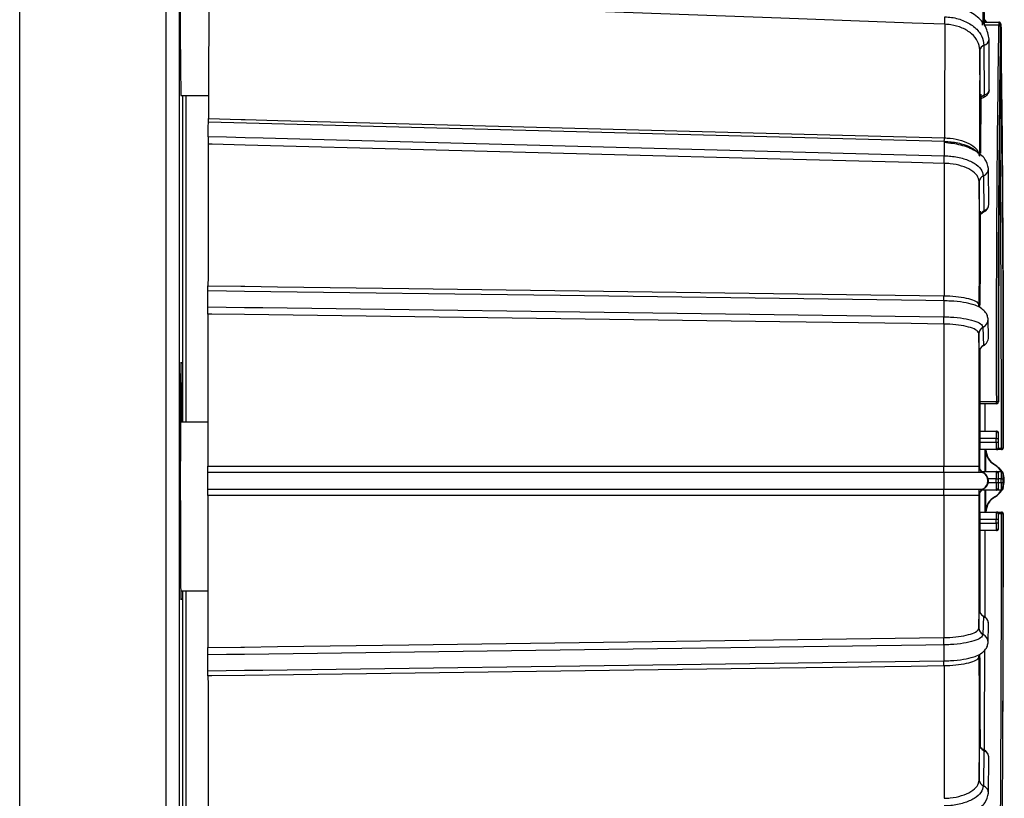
# Model space of a CAD drawing. Extents: x 5 to 297, y -3 to 205.
# Tile 7 of 38: x 48.13 to 50.82, y 69.58 to 71.7. Entities that reach past the tile are written whole.
import ezdxf

# ---------------------------------------------------------------- set-up
doc = ezdxf.new("R2010")
doc.units = 0
doc.layers.get('0').update_dxf_attribs({"linetype": 'CONTINUOUS'})

msp = doc.modelspace()

# ---------------------------------------------------------------- linework, layer by layer
at = {"color": 7, "linetype": 'CONTINUOUS'}
for p, q in [((48.1322, 68.3838), (48.1322, 75.0869)), ((48.5307, 75.0854), (48.5307, 68.3854)), ((48.568, 67.9854), (48.568, 72.8096)), ((50.7675, 71.6954), (50.7623, 71.7013)), ((50.7554, 71.6954), (50.8004, 71.6954)), ((50.8, 71.6869), (50.7609, 71.6869)), ((50.8004, 71.6954), (50.8005, 71.6954)), ((50.8005, 71.6954), (50.8011, 71.6954)), ((50.8011, 71.6954), (50.8011, 71.6954)), ((50.805, 71.5399), (50.805, 71.6819)), ((50.8055, 71.6904), (50.8054, 71.6904)), ((50.8054, 71.6754), (50.8054, 71.4654)), ((50.8056, 71.4654), (50.8056, 71.6754)), ((50.806, 71.6754), (50.806, 71.4654)), ((50.8061, 71.6904), (50.8061, 71.6904)), ((50.8062, 71.4654), (50.8062, 71.6754)), ((50.8066, 71.6819), (50.8066, 71.5415)), ((50.7746, 71.5125), (50.7739, 71.6487)), ((50.7487, 71.6188), (50.7487, 71.6195)), ((50.7495, 71.4829), (50.7487, 71.6188)), ((50.7599, 71.6322), (50.7599, 71.6315)), ((50.7599, 71.6315), (50.7607, 71.4964)), ((48.5713, 71.5028), (48.5717, 71.4954)), ((48.5717, 71.4954), (48.6467, 71.4954)), ((48.5769, 70.6054), (48.5769, 71.4954)), ((48.5856, 70.6054), (48.5856, 71.4954)), ((50.8054, 71.4504), (50.8055, 71.4504)), ((50.8061, 71.4504), (50.8061, 71.4504)), ((50.6521, 71.3704), (48.6464, 71.423)), ((50.7733, 71.2001), (50.7723, 71.2964)), ((50.7584, 71.2764), (50.7584, 71.2759)), ((50.7584, 71.2759), (50.7593, 71.1803)), ((50.7472, 71.2604), (50.7472, 71.2608)), ((50.7482, 71.1643), (50.7472, 71.2604)), ((50.7465, 70.9235), (50.7464, 70.9245)), ((50.7464, 70.9238), (50.7464, 70.9242)), ((50.7465, 70.9235), (50.7465, 70.924)), ((50.7724, 70.8364), (50.7713, 70.8863)), ((50.7463, 70.8464), (50.7463, 70.8466)), ((50.7474, 70.7966), (50.7463, 70.8464)), ((50.7574, 70.8639), (50.7574, 70.8637)), ((50.7574, 70.8637), (50.7585, 70.8142)), ((50.7489, 70.8041), (50.7487, 70.6612)), ((50.7487, 70.6612), (50.7937, 70.6612)), ((50.7938, 70.6554), (50.7488, 70.6554)), ((50.7624, 70.6554), (50.7624, 70.5804)), ((50.795, 70.6554), (50.7938, 70.6554)), ((50.7988, 70.6604), (50.8, 70.6604)), ((48.6449, 70.6054), (48.5701, 70.6054)), ((50.7487, 70.5804), (50.7937, 70.5804)), ((50.7937, 70.5804), (50.7949, 70.5804)), ((50.7999, 70.5754), (50.7987, 70.5754)), ((50.7486, 70.5604), (50.7486, 70.5504)), ((50.7936, 70.5604), (50.7486, 70.5604)), ((50.7486, 70.5504), (50.7936, 70.5504)), ((50.7936, 70.5504), (50.7936, 70.5604)), ((50.7936, 70.5604), (50.7987, 70.5604)), ((50.7936, 70.5504), (50.7987, 70.5504)), ((50.7987, 70.5604), (50.7987, 70.5504)), ((50.8, 70.5504), (50.8, 70.5604)), ((50.8, 70.5504), (50.8, 70.5604)), ((50.7937, 70.5304), (50.7487, 70.5304)), ((50.7633, 70.4704), (50.7633, 70.5304)), ((50.7643, 70.4704), (50.7643, 70.5304)), ((50.7949, 70.5304), (50.7937, 70.5304)), ((50.8075, 70.5304), (50.7949, 70.5304)), ((50.7987, 70.5354), (50.7999, 70.5354)), ((50.8079, 70.5304), (50.8075, 70.5304)), ((50.8125, 70.5354), (50.8129, 70.5354)), ((50.746, 70.4857), (50.7471, 70.4857)), ((50.7543, 70.4704), (50.7937, 70.4704)), ((50.7571, 70.4677), (50.7571, 70.4677)), ((50.7582, 70.4677), (50.7571, 70.4677)), ((50.7905, 70.4887), (50.7893, 70.4887)), ((50.7905, 70.4887), (50.7905, 70.4887)), ((50.7905, 70.4887), (50.7905, 70.4887)), ((50.7937, 70.4704), (50.7949, 70.4704)), ((50.7949, 70.4704), (50.8066, 70.4704)), ((50.7999, 70.4654), (50.7987, 70.4654)), ((50.8066, 70.4704), (50.8078, 70.4704)), ((50.8128, 70.4654), (50.8116, 70.4654)), ((50.7936, 70.4404), (50.7936, 70.4504)), ((50.7936, 70.4504), (50.7987, 70.4504)), ((50.7936, 70.4404), (50.7987, 70.4404)), ((50.7987, 70.4504), (50.7987, 70.4404)), ((50.8, 70.4404), (50.8, 70.4504)), ((50.8, 70.4404), (50.8, 70.4504)), ((50.8065, 70.4504), (50.8115, 70.4504)), ((50.8065, 70.4404), (50.8065, 70.4504)), ((50.8065, 70.4404), (50.8115, 70.4404)), ((50.8115, 70.4504), (50.8115, 70.4404)), ((50.8129, 70.4404), (50.8129, 70.4504)), ((50.8129, 70.4404), (50.8129, 70.4504)), ((50.7937, 70.4204), (50.7543, 70.4204)), ((50.7571, 70.423), (50.7571, 70.423)), ((50.7571, 70.423), (50.7582, 70.423)), ((50.7633, 70.3606), (50.7633, 70.4204)), ((50.7643, 70.3604), (50.7643, 70.4204)), ((50.7949, 70.4204), (50.7937, 70.4204)), ((50.8066, 70.4204), (50.7949, 70.4204)), ((50.7987, 70.4254), (50.7999, 70.4254)), ((50.8078, 70.4204), (50.8066, 70.4204)), ((50.8116, 70.4254), (50.8128, 70.4254)), ((50.746, 70.4051), (50.746, 70.4051)), ((50.7471, 70.4051), (50.746, 70.4051)), ((50.7893, 70.4021), (50.7905, 70.4021)), ((50.7905, 70.4021), (50.7905, 70.402)), ((50.7905, 70.402), (50.7905, 70.402)), ((50.7487, 70.3604), (50.7937, 70.3604)), ((50.7937, 70.3604), (50.7949, 70.3604)), ((50.7949, 70.3604), (50.8076, 70.3604)), ((50.7999, 70.3554), (50.7987, 70.3554)), ((50.8076, 70.3604), (50.8079, 70.3604)), ((50.8129, 70.3554), (50.8126, 70.3554)), ((50.7486, 70.3404), (50.7486, 70.3304)), ((50.7936, 70.3404), (50.7486, 70.3404)), ((50.7486, 70.3304), (50.7936, 70.3304)), ((50.7987, 70.3404), (50.7936, 70.3404)), ((50.7936, 70.3304), (50.7936, 70.3404)), ((50.7987, 70.3304), (50.7936, 70.3304)), ((50.7987, 70.3404), (50.7987, 70.3304)), ((50.8, 70.3304), (50.8, 70.3404)), ((50.8, 70.3304), (50.8, 70.3404)), ((50.7937, 70.3104), (50.7487, 70.3104)), ((50.7949, 70.3104), (50.7937, 70.3104)), ((50.7987, 70.3154), (50.7999, 70.3154)), ((48.571, 70.1454), (48.645, 70.1454)), ((48.5769, 69.3954), (48.5769, 70.1454)), ((48.5856, 69.3954), (48.5856, 70.1454)), ((50.7463, 70.0443), (50.7474, 70.0941)), ((50.7585, 70.0765), (50.7574, 70.027)), ((50.7713, 70.0044), (50.7724, 70.0543)), ((50.7574, 70.027), (50.7574, 70.0268)), ((50.7464, 69.9662), (50.7465, 69.9673)), ((50.7464, 69.9665), (50.7464, 69.9669)), ((50.7464, 69.9665), (50.7464, 69.9662)), ((50.7472, 69.6304), (50.7482, 69.7265)), ((50.7593, 69.7104), (50.7584, 69.6148)), ((50.7723, 69.5943), (50.7733, 69.6907)), ((50.7584, 69.6148), (50.7584, 69.6143))]:
    msp.add_line(p, q, dxfattribs=at)
at = {"color": 1, "linetype": 'CONTINUOUS'}
for p, q in [((50.8, 71.6868), (50.7609, 71.6868)), ((50.8, 71.6868), (50.8, 71.6869)), ((50.805, 71.6754), (50.8054, 71.6754)), ((50.805, 71.6754), (50.806, 71.6754)), ((50.8066, 71.6821), (50.8066, 71.6819)), ((50.8035, 71.4654), (50.8054, 71.4654)), ((50.8035, 71.4654), (50.806, 71.4654)), ((50.8054, 71.4505), (50.8054, 71.4504)), ((50.8061, 71.4505), (50.8061, 71.4504)), ((50.7987, 70.5355), (50.7987, 70.5354)), ((50.7999, 70.5346), (50.8075, 70.5346)), ((50.7713, 70.4404), (50.7936, 70.4404)), ((50.7936, 70.4504), (50.7715, 70.4504)), ((50.8065, 70.4504), (50.8, 70.4504)), ((50.8, 70.4404), (50.8065, 70.4404)), ((50.7987, 70.4255), (50.7987, 70.4254)), ((50.8076, 70.3554), (50.7999, 70.3554)), ((50.7465, 69.9672), (50.7464, 69.9665))]:
    msp.add_line(p, q, dxfattribs=at)
at = {"color": 7, "linetype": 'CONTINUOUS', "flags": 128}
for points in [[(50.6536, 71.6896), (50.5642, 71.6929), (50.2066, 71.7062), (48.748, 71.7602), (48.6585, 71.7635), (48.6479, 71.7639)], [(50.7581, 71.6917), (50.7576, 71.7166), (50.7571, 71.7366)], [(50.7601, 71.7345), (50.7603, 71.7095), (50.7605, 71.6869)], [(50.8066, 71.6821), (50.8065, 71.6831), (50.8063, 71.6837)], [(50.7513, 71.4982), (50.7507, 71.4102), (50.7503, 71.338)], [(50.7519, 71.4991), (50.7518, 71.4792), (50.7509, 71.354), (50.7508, 71.3431)], [(50.7591, 71.4904), (50.7597, 71.4909), (50.7604, 71.4921), (50.7607, 71.494), (50.7607, 71.4964)], [(48.6465, 71.4325), (48.7359, 71.4301), (48.7465, 71.4299), (48.8359, 71.4275), (49.1936, 71.4181), (50.6522, 71.3799)], [(48.6462, 71.3839), (48.6961, 71.3826), (48.7463, 71.3813), (48.7961, 71.38), (48.9953, 71.3748), (49.7922, 71.3539), (50.652, 71.3314)], [(50.652, 71.3105), (50.5626, 71.3128), (50.205, 71.3222), (48.7463, 71.3604), (48.6569, 71.3628), (48.6463, 71.363)], [(50.7496, 71.1781), (50.7492, 71.0695), (50.7488, 70.9249)], [(50.75, 71.18), (50.7495, 71.0377), (50.7492, 70.9262)], [(48.6453, 70.9771), (48.7348, 70.9759), (48.7454, 70.9757), (48.8348, 70.9745), (49.1925, 70.9697), (50.6511, 70.9499)], [(50.651, 70.9358), (50.6012, 70.9365), (50.402, 70.9392), (49.6051, 70.95), (48.7453, 70.9617), (48.6955, 70.9623), (48.6452, 70.963)], [(48.6452, 70.9195), (48.695, 70.9189), (48.7452, 70.9182), (48.795, 70.9175), (48.9943, 70.9148), (49.7912, 70.904), (50.651, 70.8923)], [(50.651, 70.8724), (50.5616, 70.8737), (50.204, 70.8785), (48.7452, 70.8983), (48.6558, 70.8995), (48.6452, 70.8996)], [(50.7585, 70.8136), (50.7585, 70.8136), (50.7585, 70.8142)], [(50.7486, 70.8032), (50.7484, 70.6612), (50.7483, 70.479)], [(48.5733, 70.6054), (48.573, 70.6845), (48.5725, 70.743), (48.5719, 70.7692), (48.5713, 70.7604), (48.5707, 70.7174), (48.5702, 70.645), (48.57, 70.5509), (48.5699, 70.4454)], [(50.7643, 70.5304), (50.7643, 70.4941), (50.7643, 70.4704)], [(50.6506, 70.4679), (50.6008, 70.4679), (50.4016, 70.4679), (49.6047, 70.4679), (48.7449, 70.4679), (48.6951, 70.4679), (48.6448, 70.4679)], [(48.6449, 70.4854), (48.7343, 70.4854), (48.7449, 70.4854), (48.8344, 70.4854), (49.192, 70.4854), (50.6507, 70.4854)], [(50.7905, 70.4887), (50.8008, 70.4807), (50.8086, 70.4707)], [(48.5699, 70.4454), (48.57, 70.3398), (48.5702, 70.2457), (48.5707, 70.1733), (48.5713, 70.1303), (48.5719, 70.1215), (48.5724, 70.1454)], [(48.6448, 70.4228), (48.6947, 70.4228), (48.7449, 70.4228), (48.7947, 70.4228), (48.9939, 70.4228), (49.7909, 70.4228), (50.6506, 70.4228)], [(50.7483, 70.4117), (50.7484, 70.2295), (50.7486, 70.0876)], [(50.7643, 70.4204), (50.7643, 70.3966), (50.7643, 70.3604)], [(50.6507, 70.4053), (50.5613, 70.4053), (50.2037, 70.4053), (48.7449, 70.4053), (48.6555, 70.4053), (48.6449, 70.4053)], [(50.7626, 70.3104), (50.7625, 70.2084), (50.7623, 70.0717)], [(50.7585, 70.0771), (50.7585, 70.0771), (50.7585, 70.0765)], [(48.6452, 69.9911), (48.7346, 69.9923), (48.7452, 69.9924), (48.8347, 69.9936), (49.1923, 69.9985), (50.651, 70.0183)], [(50.651, 69.9984), (50.6012, 69.9977), (50.4019, 69.995), (49.605, 69.9842), (48.7452, 69.9725), (48.6954, 69.9719), (48.6452, 69.9712)], [(48.6452, 69.9277), (48.6951, 69.9284), (48.7453, 69.929), (48.7951, 69.9297), (48.9943, 69.9324), (49.7913, 69.9432), (50.651, 69.9549)], [(50.7488, 69.963), (50.7492, 69.8212), (50.7495, 69.7161)], [(50.6511, 69.9408), (50.5617, 69.9396), (50.2041, 69.9348), (48.7454, 69.915), (48.6559, 69.9138), (48.6453, 69.9136)]]:
    msp.add_lwpolyline(points, dxfattribs=at)
at = {"color": 1, "linetype": 'CONTINUOUS', "flags": 128}
for points in [[(50.7588, 71.1777), (50.759, 71.1779), (50.7593, 71.1788), (50.7593, 71.1803)], [(50.7999, 70.3154), (50.8, 70.3156), (50.8, 70.3163)], [(50.7588, 69.713), (50.759, 69.7128), (50.7593, 69.7119), (50.7593, 69.7104)]]:
    msp.add_lwpolyline(points, dxfattribs=at)
at = {"color": 7, "linetype": 'CONTINUOUS'}
for centre, radius, start, end in [((75.1715, 71.8333), 26.6023, 179.22018, 180.71194), ((213.8687, 70.8718), 165.2232, 179.690639, 179.805573), ((206.7784, 70.8484), 156.1271, 179.691283, 179.80493), ((51.0493, 71.6879), 0.294, 178.5411, 180.1925), ((106.7633, 70.8346), 55.9698, 179.12754, 180.1775), ((106.5444, 70.8331), 55.7459, 179.12754, 180.1775), ((50.8, 71.6819), 0.005, 0, 90), ((50.8, 71.6819), 0.00499, 0.2408, 90.1878), ((51.0511, 71.6883), 0.2507, 178.3985, 180.335), ((50.8004, 71.6904), 0.005, 359.9995, 89.9995), ((50.8005, 71.6904), 0.005, 359.9995, 89.9995), ((50.8011, 71.6904), 0.005, 359.9995, 89.9995), ((50.8011, 71.6904), 0.005, 359.9995, 89.9995), ((51.4599, 71.6791), 0.6546, 179.0152, 180.3282), ((50.151, 71.6791), 0.6546, 359.6718, 0.9848), ((51.4606, 71.6791), 0.6546, 179.0152, 180.3282), ((50.1516, 71.6791), 0.6546, 359.6718, 0.9848), ((-13.0469, 70.7586), 63.8602, 359.799668, 0.828369), ((198.2316, 70.8261), 147.485, 179.69204, 179.804173), ((50.7635, 71.6178), 0.0149, 104.0489, 173.5392), ((50.7634, 71.6171), 0.0147, 103.6189, 173.5497), ((102.419, 70.8118), 51.6192, 179.19183, 180.16811), ((-5.1434, 70.7101), 55.9562, 359.82103, 0.85127), ((164.234, 70.8548), 113.4861, 179.681948, 179.755416), ((51.6029, 71.4619), 0.7975, 179.7544, 180.8232), ((50.151, 71.4616), 0.6546, 359.0152, 0.3282), ((51.6035, 71.4619), 0.7975, 179.7544, 180.8232), ((50.1516, 71.4616), 0.6546, 359.0152, 0.3282), ((-30.0556, 70.6359), 80.8631, 359.928259, 0.575907), ((309.8401, 70.5502), 261.1951, 179.821692, 179.906356), ((50.7364, 71.367), 0.0844, 177.6521, 179.8538), ((297.4605, 70.5444), 246.8097, 179.822164, 179.905883), ((50.7647, 71.2601), 0.0175, 111.1586, 177.6453), ((50.7646, 71.2597), 0.0174, 110.8973, 177.6806), ((283.8878, 70.539), 233.1417, 179.822721, 179.905326), ((248.4434, 70.544), 197.6961, 179.819614, 179.891602), ((53.2055, 70.9102), 2.5546, 179.4242, 180.3998), ((371.5614, 70.449), 322.9165, 179.920037, 179.993527), ((355.7798, 70.4488), 305.1291, 179.920447, 179.993116), ((338.9746, 70.4486), 288.2286, 179.92093, 179.992634), ((50.7657, 70.8464), 0.0194, 115.1876, 179.4172), ((50.7656, 70.8462), 0.0193, 115.0666, 179.4443), ((51.0177, 70.6596), 0.269, 179.6513, 180.9002), ((50.7949, 70.6532), 0.00813, 61.9666, 98.5453), ((51.0627, 70.6596), 0.269, 179.6513, 180.9002), ((50.7938, 70.6604), 0.005, 270.0005, 0.0005), ((50.795, 70.6604), 0.005, 270, 359.9609), ((50.795, 70.6604), 0.005, 270.0005, 0.0005), ((51.6214, 70.5654), 0.8728, 179.0152, 180.3282), ((51.6664, 70.5654), 0.8728, 179.0152, 180.3282), ((50.7937, 70.5754), 0.005, 359.9995, 89.9995), ((50.7949, 70.5754), 0.005, 359.9995, 89.9995), ((51.4532, 70.5641), 0.6546, 179.0152, 180.3282), ((50.1455, 70.5641), 0.6546, 359.6718, 0.9848), ((51.6214, 70.5454), 0.8728, 179.6718, 180.9848), ((51.6664, 70.5454), 0.8728, 179.6718, 180.9848), ((51.5962, 70.5469), 0.7975, 179.7544, 180.8232), ((50.1455, 70.5466), 0.6546, 359.0152, 0.3282), ((50.7937, 70.5354), 0.005, 270.0005, 0.0005), ((50.7949, 70.5354), 0.005, 270.0005, 0.0005), ((50.8087, 70.5439), 0.00939, 262.5465, 293.925), ((50.8075, 70.5354), 0.005, 270.0005, 0.0005), ((50.9836, 70.5337), 0.1761, 179.685, 181.0752), ((50.8079, 70.5354), 0.005, 270, 0.0238), ((50.8079, 70.5354), 0.005, 270.0005, 0.0005), ((53.5577, 70.4454), 2.9072, 179.5562, 180.4438), ((50.766, 70.4857), 0.02, 180.0084, 243.5768), ((50.766, 70.4857), 0.02, 179.9998, 243.5725), ((50.746, 70.4454), 0.025, 296.4668, 63.5332), ((50.7643, 70.4454), 0.05, 29.6624, 59.961), ((51.6664, 70.4554), 0.8728, 179.0152, 180.3282), ((50.7937, 70.4654), 0.005, 359.9995, 89.9995), ((50.7949, 70.4654), 0.005, 359.9995, 89.9995), ((51.4532, 70.4541), 0.6546, 179.0152, 180.3282), ((50.1455, 70.4541), 0.6546, 359.6718, 0.9848), ((51.6793, 70.4554), 0.8728, 179.0152, 180.3282), ((50.8066, 70.4654), 0.005, 359.9995, 89.9995), ((50.8078, 70.4654), 0.005, 359.9995, 89.9995), ((51.4661, 70.4541), 0.6546, 179.0152, 180.3282), ((50.1583, 70.4541), 0.6546, 359.6718, 0.9848), ((50.7642, 70.4454), 0.05, 300.0513, 10.2076), ((51.6664, 70.4354), 0.8728, 179.6718, 180.9848), ((51.5962, 70.4369), 0.7975, 179.7544, 180.8232), ((50.1455, 70.4366), 0.6546, 359.0152, 0.3282), ((51.6793, 70.4354), 0.8728, 179.6718, 180.9848), ((51.4661, 70.4366), 0.6546, 179.6718, 180.9848), ((50.7654, 70.4454), 0.05, 338.8708, 19.6565), ((50.1583, 70.4366), 0.6546, 359.0152, 0.3282), ((50.766, 70.405), 0.02, 116.4241, 179.9907), ((50.766, 70.4051), 0.02, 116.4275, 180.0002), ((50.7655, 70.4453), 0.05, 300.0145, 330.0482), ((50.7937, 70.4254), 0.005, 270.0005, 0.0005), ((50.7949, 70.4254), 0.005, 270.0005, 0.0005), ((50.8066, 70.4254), 0.005, 270.0005, 0.0005), ((50.8078, 70.4254), 0.005, 270.0005, 0.0005), ((371.5614, 70.4417), 322.9165, 180.006473, 180.079963), ((355.7798, 70.4419), 305.1291, 180.006884, 180.079553), ((338.9746, 70.4421), 288.2286, 180.007366, 180.07907), ((51.6214, 70.3454), 0.8728, 179.0152, 180.3282), ((51.6664, 70.3454), 0.8728, 179.0152, 180.3282), ((50.7937, 70.3554), 0.005, 359.9995, 89.9995), ((50.7949, 70.3554), 0.005, 359.9995, 89.9995), ((51.4532, 70.3441), 0.6546, 179.0152, 180.3282), ((50.1455, 70.3441), 0.6546, 359.6718, 0.9848), ((-73.2327, 70.2631), 124.0403, 359.600513, 0.042638), ((51.0235, 70.3566), 0.2159, 179.011, 180.3274), ((50.8076, 70.3554), 0.005, 359.9995, 89.9995), ((50.8088, 70.1889), 0.1665, 88.6982, 90.4283), ((50.8079, 70.3554), 0.005, 359.9762, 90), ((50.8079, 70.3554), 0.005, 359.9995, 89.9995), ((-70.1375, 70.257), 120.9501, 359.579689, 0.046598), ((-70.463, 70.296), 121.2759, 359.562365, 0.028051), ((51.6214, 70.3254), 0.8728, 179.6718, 180.9848), ((51.6664, 70.3254), 0.8728, 179.6718, 180.9848), ((51.4532, 70.3266), 0.6546, 179.6718, 180.9848), ((49.5375, 70.3283), 1.2625, 359.4548, 0.0915), ((50.7937, 70.3154), 0.005, 270.0005, 0.0005), ((50.7949, 70.3154), 0.005, 270.0005, 0.0005), ((50.7656, 70.0445), 0.0193, 180.5557, 244.9334), ((50.7657, 70.0443), 0.0194, 180.5705, 244.8246), ((53.2055, 69.9806), 2.5546, 179.6002, 180.5758), ((-92.6419, 70.2624), 143.4044, 359.778124, 359.888591), ((283.8878, 70.3517), 233.1417, 180.094674, 180.177279), ((251.254, 70.3538), 200.5067, 180.108907, 180.180044), ((297.4605, 70.3463), 246.8097, 180.094117, 180.177836), ((309.8401, 70.3405), 261.1951, 180.093644, 180.178308), ((50.7646, 69.6311), 0.0174, 182.3194, 249.1027), ((50.7647, 69.6306), 0.0175, 182.329, 248.867)]:
    msp.add_arc(centre, radius, start, end, dxfattribs=at)
at = {"color": 1, "linetype": 'CONTINUOUS'}
for centre, radius, start, end in [((50.7555, 71.65), 0.0184, 283.7285, 356.0434), ((50.8004, 71.4504), 0.005, 303.8489, 0.0001), ((50.8005, 71.4504), 0.005, 303.0558, 0.0002), ((50.8011, 71.4504), 0.005, 295.4749, 0.0002), ((50.8011, 71.4504), 0.005, 294.7458, 0.0002), ((53.7899, 71.3451), 3.138, 179.5964, 180.2505), ((50.7504, 71.2968), 0.0219, 291.3794, 359.3786), ((50.747, 70.8859), 0.0244, 295.4632, 1.7852), ((302.9237, 70.4483), 252.1765, 179.920394, 179.992009), ((50.8155, 70.5319), 0.05, 181.8138, 239.9597), ((302.8861, 70.4423), 252.1388, 180.008459, 180.079608), ((50.8155, 70.3588), 0.05, 120.0403, 178.1862), ((50.7469, 70.0047), 0.0244, 358.3694, 64.4327), ((50.7502, 69.5937), 0.0222, 1.0864, 68.2085)]:
    msp.add_arc(centre, radius, start, end, dxfattribs=at)
at = {"color": 7, "linetype": 'CONTINUOUS'}
for centre, major_axis, ratio, start_param, end_param in [((50.7695, 71.4844), (0.0199, 0.003), 0.698911, 1.921959, 3.031519), ((50.7682, 71.1653), (0.0197, 0.0042), 0.856327, 1.848956, 2.958517), ((50.7674, 70.7972), (0.0188, 0.0071), 0.956171, 1.684967, 2.794528), ((50.8143, 70.5319), (0.05, 0), 0.999716, 3.141593, 4.188097), ((50.7671, 70.4857), (0, 0.02), 0.999383, 1.570796, 2.680357), ((50.7671, 70.4051), (0, 0.02), 0.999383, 0.461235, 1.570796), ((50.8143, 70.3588), (0.05, 0), 0.999716, 2.095088, 3.141593), ((50.7674, 70.0935), (0.0188, -0.0071), 0.956171, 3.488658, 4.598219), ((50.7682, 69.7254), (0.0197, -0.0042), 0.856327, 3.324669, 4.43423)]:
    msp.add_ellipse(centre, major_axis=major_axis, ratio=ratio, start_param=start_param, end_param=end_param, dxfattribs=at)
for points, knots in [([(50.7739, 71.6488), (50.7718, 71.6605), (50.7678, 71.6841), (50.7399, 71.714), (50.7005, 71.7355), (50.6692, 71.7396), (50.6537, 71.7416)], [0, 0, 0, 0, 0.251495, 0.502341, 0.752013, 1, 1, 1, 1]), ([(50.6536, 71.6896), (50.6535, 71.691), (50.6535, 71.6939), (50.6535, 71.6991), (50.6535, 71.7047), (50.6536, 71.7082), (50.6536, 71.71)], [0, 0, 0, 0, 0.25, 0.5, 0.75, 1, 1, 1, 1]), ([(50.6536, 71.71), (50.6597, 71.7096), (50.6782, 71.7083), (50.7077, 71.6997), (50.7362, 71.6821), (50.7558, 71.6587), (50.7585, 71.641), (50.7599, 71.6322)], [0, 0, 0, 0, 0.109217, 0.331971, 0.554716, 0.77741, 1, 1, 1, 1]), ([(50.7487, 71.6195), (50.7475, 71.6274), (50.745, 71.6434), (50.7273, 71.6645), (50.7016, 71.6804), (50.6753, 71.688), (50.6589, 71.6892), (50.6536, 71.6896)], [0, 0, 0, 0, 0.2235379, 0.4470656, 0.6705511, 0.8939826, 1, 1, 1, 1]), ([(50.8029, 71.6947), (50.8028, 71.6947), (50.8023, 71.6952), (50.8014, 71.6953), (50.8006, 71.6953), (50.8005, 71.6954)], [0, 0, 0, 0, 0.122642, 0.822244, 1, 1, 1, 1]), ([(50.8056, 71.6866), (50.8055, 71.6875), (50.8055, 71.6891), (50.8055, 71.6901), (50.8055, 71.6905), (50.8055, 71.6907), (50.8054, 71.6912), (50.8053, 71.6918), (50.8049, 71.6928), (50.8041, 71.694), (50.8033, 71.6945), (50.8029, 71.6947)], [0, 0, 0, 0, 0.291869, 0.504529, 0.61208, 0.669342, 0.693635, 0.733723, 0.804666, 0.913402, 1, 1, 1, 1]), ([(50.8056, 71.6754), (50.8056, 71.6773), (50.8056, 71.6811), (50.8056, 71.6851), (50.8056, 71.6864), (50.8056, 71.6866)], [0, 0, 0, 0, 0.452809, 0.895253, 1, 1, 1, 1]), ([(50.759, 71.4906), (50.7599, 71.4909), (50.7635, 71.492), (50.7688, 71.4964), (50.7732, 71.5035), (50.7751, 71.5093), (50.7745, 71.5123), (50.7745, 71.5125)], [0, 0, 0, 0, 0.093653, 0.397281, 0.687181, 0.97277, 1, 1, 1, 1]), ([(50.7496, 71.4833), (50.7495, 71.4831), (50.7495, 71.4829), (50.7495, 71.4829), (50.7495, 71.4829)], [0, 0, 0, 0, 0.963309, 1, 1, 1, 1]), ([(50.7496, 71.4832), (50.7499, 71.4838), (50.7504, 71.4848), (50.7538, 71.488), (50.7573, 71.4896), (50.7591, 71.4904)], [0, 0, 0, 0, 0.372937, 0.689734, 1, 1, 1, 1]), ([(48.6464, 71.423), (48.6464, 71.4231), (48.6464, 71.4232), (48.6465, 71.4261), (48.6465, 71.4296), (48.6465, 71.432), (48.6465, 71.4325)], [0, 0, 0, 0, 0.2576643, 0.5865454, 0.9151047, 1, 1, 1, 1]), ([(50.8041, 71.447), (50.8042, 71.4471), (50.8046, 71.4474), (50.805, 71.4481), (50.8053, 71.4489), (50.8054, 71.4495), (50.8055, 71.4498), (50.8055, 71.45), (50.8055, 71.4502), (50.8055, 71.4505), (50.8055, 71.451), (50.8055, 71.4514)], [0, 0, 0, 0, 0.060813, 0.187361, 0.290686, 0.366223, 0.410013, 0.447361, 0.501941, 0.622104, 1, 1, 1, 1]), ([(48.6462, 71.3839), (48.6462, 71.3864), (48.6462, 71.3914), (48.6462, 71.4), (48.6462, 71.4082), (48.6463, 71.4154), (48.6463, 71.4205), (48.6463, 71.4228), (48.6464, 71.4228), (48.6464, 71.4228)], [0, 0, 0, 0, 0.15558, 0.31116, 0.466739, 0.622319, 0.777899, 0.933479, 1, 1, 1, 1]), ([(48.6463, 71.363), (48.6463, 71.3651), (48.6463, 71.3693), (48.6463, 71.3762), (48.6463, 71.381), (48.6463, 71.3834), (48.6462, 71.3839)], [0, 0, 0, 0, 0.306402, 0.612797, 0.919391, 1, 1, 1, 1]), ([(50.6522, 71.3799), (50.6575, 71.3797), (50.674, 71.3788), (50.7003, 71.3734), (50.726, 71.3623), (50.7437, 71.3474), (50.7462, 71.3362), (50.7475, 71.3306)], [0, 0, 0, 0, 0.106017, 0.329449, 0.552934, 0.776462, 1, 1, 1, 1]), ([(50.7723, 71.2966), (50.7703, 71.3054), (50.7662, 71.323), (50.7381, 71.3455), (50.6986, 71.3619), (50.6675, 71.3654), (50.652, 71.3672)], [0, 0, 0, 0, 0.252353, 0.503671, 0.753147, 1, 1, 1, 1]), ([(50.6521, 71.3699), (50.6552, 71.3699), (50.671, 71.3701), (50.6988, 71.3648), (50.7274, 71.3541), (50.742, 71.3426), (50.7436, 71.3387), (50.744, 71.3378)], [0, 0, 0, 0, 0.0706007, 0.3616023, 0.6492522, 0.9223639, 1, 1, 1, 1]), ([(50.652, 71.3105), (50.6519, 71.3122), (50.6519, 71.3155), (50.6519, 71.3211), (50.6519, 71.3266), (50.6519, 71.3298), (50.652, 71.3314)], [0, 0, 0, 0, 0.25, 0.5, 0.75, 1, 1, 1, 1]), ([(50.652, 71.3314), (50.6581, 71.3311), (50.6766, 71.3302), (50.706, 71.3241), (50.7346, 71.3117), (50.7542, 71.2951), (50.757, 71.2826), (50.7584, 71.2764)], [0, 0, 0, 0, 0.109217, 0.331971, 0.554716, 0.77741, 1, 1, 1, 1]), ([(50.7472, 71.2608), (50.746, 71.2665), (50.7434, 71.2777), (50.7258, 71.2927), (50.7001, 71.304), (50.6737, 71.3094), (50.6573, 71.3102), (50.652, 71.3105)], [0, 0, 0, 0, 0.223538, 0.447066, 0.670551, 0.893983, 1, 1, 1, 1]), ([(50.7586, 71.178), (50.7596, 71.1783), (50.7634, 71.1796), (50.7683, 71.1847), (50.7722, 71.1908), (50.7725, 71.1948), (50.7726, 71.1959)], [0, 0, 0, 0, 0.1268576, 0.4993817, 0.8642947, 1, 1, 1, 1]), ([(50.7593, 71.1803), (50.7617, 71.1817), (50.7666, 71.1843), (50.7712, 71.1905), (50.7734, 71.196), (50.773, 71.1992), (50.773, 71.2)], [0, 0, 0, 0, 0.301154, 0.600783, 0.900474, 1, 1, 1, 1]), ([(50.7482, 71.1641), (50.7483, 71.1652), (50.7485, 71.1677), (50.7508, 71.172), (50.7548, 71.1756), (50.7578, 71.1772), (50.7588, 71.1777)], [0, 0, 0, 0, 0.25316, 0.578181, 0.858948, 1, 1, 1, 1]), ([(48.6452, 70.963), (48.6453, 70.9637), (48.6453, 70.9649), (48.6453, 70.9695), (48.6453, 70.9738), (48.6453, 70.9765), (48.6453, 70.9771)], [0, 0, 0, 0, 0.307008, 0.614028, 0.920748, 1, 1, 1, 1]), ([(48.6452, 70.9195), (48.6452, 70.9216), (48.6451, 70.9257), (48.6451, 70.9338), (48.6451, 70.9423), (48.6451, 70.9505), (48.6452, 70.9572), (48.6452, 70.9614), (48.6452, 70.9626), (48.6452, 70.963)], [0, 0, 0, 0, 0.150484, 0.300967, 0.451451, 0.601935, 0.752418, 0.902902, 1, 1, 1, 1]), ([(50.651, 70.9358), (50.651, 70.9363), (50.651, 70.9373), (50.6509, 70.9405), (50.651, 70.9447), (50.6511, 70.9481), (50.6511, 70.9499)], [0, 0, 0, 0, 0.25, 0.5, 0.75, 1, 1, 1, 1]), ([(50.6511, 70.9499), (50.6564, 70.9497), (50.6729, 70.9493), (50.6992, 70.9465), (50.7249, 70.9408), (50.7426, 70.9331), (50.7452, 70.9273), (50.7464, 70.9245)], [0, 0, 0, 0, 0.106017, 0.329449, 0.552934, 0.776462, 1, 1, 1, 1]), ([(48.6452, 70.8996), (48.6452, 70.9019), (48.6452, 70.9063), (48.6452, 70.913), (48.6452, 70.9172), (48.6452, 70.9191), (48.6452, 70.9195)], [0, 0, 0, 0, 0.306402, 0.612797, 0.919391, 1, 1, 1, 1]), ([(50.7713, 70.8867), (50.7706, 70.8907), (50.7692, 70.8986), (50.7606, 70.9095), (50.7484, 70.9188), (50.7375, 70.9231), (50.7321, 70.9253)], [0, 0, 0, 0, 0.260157, 0.515503, 0.762947, 1, 1, 1, 1]), ([(50.7481, 70.9183), (50.7475, 70.9187), (50.7466, 70.9194), (50.747, 70.9233), (50.7472, 70.9247)], [0, 0, 0, 0, 0.627115, 1, 1, 1, 1]), ([(50.651, 70.8724), (50.651, 70.8743), (50.6509, 70.8779), (50.6509, 70.8834), (50.6509, 70.8884), (50.6509, 70.891), (50.651, 70.8923)], [0, 0, 0, 0, 0.25, 0.5, 0.75, 1, 1, 1, 1]), ([(50.651, 70.8923), (50.6571, 70.8922), (50.6756, 70.8917), (50.7051, 70.8886), (50.7336, 70.8821), (50.7533, 70.8736), (50.756, 70.8672), (50.7574, 70.8639)], [0, 0, 0, 0, 0.109217, 0.331971, 0.554716, 0.77741, 1, 1, 1, 1]), ([(50.7463, 70.8466), (50.745, 70.8495), (50.7425, 70.8554), (50.7248, 70.8632), (50.6991, 70.869), (50.6728, 70.8719), (50.6563, 70.8723), (50.651, 70.8724)], [0, 0, 0, 0, 0.223538, 0.447066, 0.670551, 0.893983, 1, 1, 1, 1]), ([(50.7583, 70.8139), (50.7593, 70.8143), (50.762, 70.8152), (50.7637, 70.8174), (50.7648, 70.8187)], [0, 0, 0, 0, 0.392596, 1, 1, 1, 1]), ([(50.7585, 70.8142), (50.7609, 70.8157), (50.7657, 70.8186), (50.7703, 70.8255), (50.7726, 70.8318), (50.7722, 70.8354), (50.7721, 70.8364)], [0, 0, 0, 0, 0.2983, 0.595088, 0.891939, 1, 1, 1, 1]), ([(50.7473, 70.4704), (50.7473, 70.4999), (50.7473, 70.6015), (50.7474, 70.7118), (50.7475, 70.7882), (50.7475, 70.7957)], [0, 0, 0, 0, 0.2698349, 0.9287546, 1, 1, 1, 1]), ([(50.7974, 70.5797), (50.7973, 70.5797), (50.7967, 70.5802), (50.7958, 70.5803), (50.7951, 70.5803), (50.7949, 70.5804)], [0, 0, 0, 0, 0.1226418, 0.8222445, 1, 1, 1, 1]), ([(50.8, 70.5716), (50.8, 70.5725), (50.8, 70.5741), (50.8, 70.5751), (50.7999, 70.5755), (50.7999, 70.5757), (50.7999, 70.5762), (50.7997, 70.5768), (50.7993, 70.5778), (50.7986, 70.579), (50.7977, 70.5795), (50.7974, 70.5797)], [0, 0, 0, 0, 0.291869, 0.504529, 0.61208, 0.669342, 0.693635, 0.733723, 0.804666, 0.913402, 1, 1, 1, 1]), ([(50.8, 70.5604), (50.8, 70.5623), (50.8, 70.5661), (50.8, 70.5701), (50.8, 70.5714), (50.8, 70.5716)], [0, 0, 0, 0, 0.452809, 0.895253, 1, 1, 1, 1]), ([(50.7726, 70.507), (50.7716, 70.5085), (50.7678, 70.5148), (50.7651, 70.5237), (50.7659, 70.5305), (50.7661, 70.5319)], [0, 0, 0, 0, 0.212788, 0.841804, 1, 1, 1, 1]), ([(50.7905, 70.4887), (50.7859, 70.492), (50.7768, 70.4985), (50.7689, 70.5115), (50.7672, 70.5204), (50.7665, 70.5237)], [0, 0, 0, 0, 0.3832638, 0.7665276, 1, 1, 1, 1]), ([(50.7949, 70.5304), (50.7956, 70.5304), (50.7967, 70.5306), (50.7979, 70.5312), (50.7984, 70.5318), (50.7986, 70.532)], [0, 0, 0, 0, 0.459931, 0.821025, 1, 1, 1, 1]), ([(50.7986, 70.532), (50.7987, 70.5321), (50.799, 70.5324), (50.7994, 70.5331), (50.7997, 70.5339), (50.7999, 70.5345), (50.7999, 70.5348), (50.7999, 70.535), (50.7999, 70.5352), (50.8, 70.5355), (50.8, 70.536), (50.8, 70.5364)], [0, 0, 0, 0, 0.060813, 0.187361, 0.290686, 0.366223, 0.410013, 0.447361, 0.501941, 0.622104, 1, 1, 1, 1]), ([(50.7816, 70.4953), (50.7794, 70.4975), (50.7758, 70.5009), (50.7734, 70.5053), (50.7726, 70.507)], [0, 0, 0, 0, 0.628564, 1, 1, 1, 1]), ([(48.6448, 70.4679), (48.6449, 70.469), (48.6449, 70.4714), (48.6449, 70.4771), (48.6449, 70.4821), (48.6449, 70.4849), (48.6449, 70.4854)], [0, 0, 0, 0, 0.307008, 0.614028, 0.920748, 1, 1, 1, 1]), ([(48.6448, 70.4228), (48.6448, 70.4243), (48.6448, 70.4273), (48.6448, 70.4344), (48.6448, 70.4426), (48.6448, 70.4511), (48.6448, 70.459), (48.6448, 70.4647), (48.6448, 70.467), (48.6448, 70.4679)], [0, 0, 0, 0, 0.150484, 0.300967, 0.451451, 0.601935, 0.752418, 0.902902, 1, 1, 1, 1]), ([(50.6506, 70.4679), (50.6506, 70.4688), (50.6506, 70.4707), (50.6506, 70.4749), (50.6506, 70.4799), (50.6507, 70.4836), (50.6507, 70.4854)], [0, 0, 0, 0, 0.25, 0.5, 0.75, 1, 1, 1, 1]), ([(50.7571, 70.4677), (50.7557, 70.4678), (50.7529, 70.4678), (50.7333, 70.4678), (50.7047, 70.4679), (50.6752, 70.4679), (50.6567, 70.4679), (50.6506, 70.4679)], [0, 0, 0, 0, 0.22259, 0.445284, 0.668029, 0.890783, 1, 1, 1, 1]), ([(50.6507, 70.4854), (50.656, 70.4854), (50.6725, 70.4854), (50.6988, 70.4855), (50.7245, 70.4855), (50.7422, 70.4856), (50.7448, 70.4856), (50.746, 70.4857)], [0, 0, 0, 0, 0.106017, 0.329449, 0.552934, 0.776462, 1, 1, 1, 1]), ([(50.746, 70.4857), (50.746, 70.4857), (50.746, 70.4857), (50.746, 70.4857), (50.746, 70.4857)], [0, 0, 0, 0, 0.04216, 1, 1, 1, 1]), ([(50.7582, 70.423), (50.7606, 70.4245), (50.7654, 70.4275), (50.7702, 70.4346), (50.7725, 70.4428), (50.7719, 70.4513), (50.7685, 70.4592), (50.7635, 70.4647), (50.7597, 70.4669), (50.7582, 70.4677)], [0, 0, 0, 0, 0.152063, 0.303355, 0.454679, 0.606485, 0.758807, 0.911455, 1, 1, 1, 1]), ([(50.7974, 70.4697), (50.7973, 70.4697), (50.7967, 70.4702), (50.7958, 70.4703), (50.7951, 70.4703), (50.7949, 70.4704)], [0, 0, 0, 0, 0.122642, 0.822244, 1, 1, 1, 1]), ([(50.8, 70.4616), (50.8, 70.4625), (50.8, 70.4641), (50.8, 70.4651), (50.7999, 70.4655), (50.7999, 70.4657), (50.7999, 70.4662), (50.7997, 70.4668), (50.7993, 70.4678), (50.7986, 70.469), (50.7977, 70.4695), (50.7974, 70.4697)], [0, 0, 0, 0, 0.291869, 0.504529, 0.61208, 0.669342, 0.693635, 0.733723, 0.804666, 0.913402, 1, 1, 1, 1]), ([(50.8113, 70.4689), (50.8113, 70.4689), (50.811, 70.4694), (50.8099, 70.4699), (50.8087, 70.4703), (50.808, 70.4704), (50.8078, 70.4704)], [0, 0, 0, 0, 0.009732, 0.424267, 0.883355, 1, 1, 1, 1]), ([(50.8129, 70.4616), (50.8129, 70.4625), (50.8129, 70.4641), (50.8129, 70.4651), (50.8128, 70.4655), (50.8128, 70.4657), (50.8128, 70.4662), (50.8126, 70.4668), (50.8123, 70.4678), (50.8117, 70.4685), (50.8113, 70.4689)], [0, 0, 0, 0, 0.320425, 0.553893, 0.671967, 0.734831, 0.761501, 0.805511, 0.883395, 1, 1, 1, 1]), ([(50.8, 70.4504), (50.8, 70.4523), (50.8, 70.4561), (50.8, 70.4601), (50.8, 70.4614), (50.8, 70.4616)], [0, 0, 0, 0, 0.452809, 0.895253, 1, 1, 1, 1]), ([(50.8129, 70.4504), (50.8129, 70.4523), (50.8129, 70.4561), (50.8129, 70.4601), (50.8129, 70.4614), (50.8129, 70.4616)], [0, 0, 0, 0, 0.452809, 0.895253, 1, 1, 1, 1]), ([(48.6449, 70.4053), (48.6449, 70.4075), (48.6449, 70.412), (48.6449, 70.4179), (48.6449, 70.4213), (48.6448, 70.4226), (48.6448, 70.4228)], [0, 0, 0, 0, 0.306402, 0.612797, 0.919391, 1, 1, 1, 1]), ([(50.6506, 70.4228), (50.6567, 70.4228), (50.6752, 70.4228), (50.7047, 70.4229), (50.7333, 70.4229), (50.7529, 70.4229), (50.7557, 70.4229), (50.7571, 70.423)], [0, 0, 0, 0, 0.109217, 0.331971, 0.554716, 0.77741, 1, 1, 1, 1]), ([(50.6507, 70.4053), (50.6507, 70.4071), (50.6506, 70.4108), (50.6506, 70.4158), (50.6506, 70.4201), (50.6506, 70.4219), (50.6506, 70.4228)], [0, 0, 0, 0, 0.25, 0.5, 0.75, 1, 1, 1, 1]), ([(50.7475, 70.0956), (50.7475, 70.1126), (50.7473, 70.1991), (50.7473, 70.3092), (50.7473, 70.4009), (50.7473, 70.4204)], [0, 0, 0, 0, 0.162505, 0.822254, 1, 1, 1, 1]), ([(50.7949, 70.4204), (50.7956, 70.4204), (50.7967, 70.4206), (50.7979, 70.4212), (50.7984, 70.4218), (50.7986, 70.422)], [0, 0, 0, 0, 0.4599312, 0.8210246, 1, 1, 1, 1]), ([(50.7986, 70.422), (50.7987, 70.4221), (50.799, 70.4224), (50.7994, 70.4231), (50.7997, 70.4239), (50.7999, 70.4245), (50.7999, 70.4248), (50.7999, 70.425), (50.7999, 70.4252), (50.8, 70.4255), (50.8, 70.426), (50.8, 70.4264)], [0, 0, 0, 0, 0.060813, 0.187361, 0.290686, 0.366223, 0.410013, 0.447361, 0.501941, 0.622104, 1, 1, 1, 1]), ([(50.8078, 70.4204), (50.8085, 70.4204), (50.8096, 70.4206), (50.8107, 70.4212), (50.8112, 70.4217), (50.8113, 70.4218)], [0, 0, 0, 0, 0.479496, 0.855949, 1, 1, 1, 1]), ([(50.8113, 70.4218), (50.8115, 70.422), (50.8119, 70.4224), (50.8123, 70.4231), (50.8126, 70.4239), (50.8128, 70.4245), (50.8128, 70.4248), (50.8128, 70.425), (50.8128, 70.4252), (50.8128, 70.4255), (50.8129, 70.426), (50.8129, 70.4264)], [0, 0, 0, 0, 0.079518, 0.203545, 0.304813, 0.378846, 0.421763, 0.458367, 0.511861, 0.62963, 1, 1, 1, 1]), ([(50.746, 70.4051), (50.7448, 70.4051), (50.7422, 70.4051), (50.7245, 70.4052), (50.6988, 70.4052), (50.6725, 70.4053), (50.656, 70.4053), (50.6507, 70.4053)], [0, 0, 0, 0, 0.223538, 0.447066, 0.670551, 0.893983, 1, 1, 1, 1]), ([(50.7655, 70.3588), (50.7656, 70.3605), (50.7657, 70.3666), (50.7687, 70.3782), (50.7767, 70.3922), (50.7859, 70.3988), (50.7905, 70.402)], [0, 0, 0, 0, 0.095423, 0.355431, 0.677716, 1, 1, 1, 1]), ([(50.7974, 70.3597), (50.7973, 70.3597), (50.7967, 70.3602), (50.7958, 70.3603), (50.7951, 70.3603), (50.7949, 70.3604)], [0, 0, 0, 0, 0.1226418, 0.8222445, 1, 1, 1, 1]), ([(50.8, 70.3516), (50.8, 70.3525), (50.8, 70.3541), (50.8, 70.3551), (50.7999, 70.3555), (50.7999, 70.3557), (50.7999, 70.3562), (50.7997, 70.3568), (50.7993, 70.3578), (50.7986, 70.359), (50.7977, 70.3595), (50.7974, 70.3597)], [0, 0, 0, 0, 0.291869, 0.504529, 0.61208, 0.669342, 0.693635, 0.733723, 0.804666, 0.913402, 1, 1, 1, 1]), ([(50.8, 70.3404), (50.8, 70.3423), (50.8, 70.3461), (50.8, 70.3501), (50.8, 70.3514), (50.8, 70.3516)], [0, 0, 0, 0, 0.452809, 0.895253, 1, 1, 1, 1]), ([(50.7949, 70.3104), (50.7956, 70.3104), (50.7967, 70.3106), (50.7979, 70.3112), (50.7984, 70.3118), (50.7986, 70.312)], [0, 0, 0, 0, 0.459931, 0.821025, 1, 1, 1, 1]), ([(50.7986, 70.312), (50.7987, 70.3121), (50.799, 70.3124), (50.7994, 70.3131), (50.7997, 70.3139), (50.7999, 70.3145), (50.7999, 70.3148), (50.7999, 70.315), (50.7999, 70.3152), (50.8, 70.3155), (50.8, 70.316), (50.8, 70.3164)], [0, 0, 0, 0, 0.060813, 0.187361, 0.290686, 0.366223, 0.410013, 0.447361, 0.501941, 0.622104, 1, 1, 1, 1]), ([(50.772, 70.0547), (50.7721, 70.0559), (50.7725, 70.0603), (50.7694, 70.0674), (50.7644, 70.0739), (50.76, 70.076), (50.7583, 70.0767)], [0, 0, 0, 0, 0.137897, 0.470642, 0.803357, 1, 1, 1, 1]), ([(50.7721, 70.0543), (50.7721, 70.0564), (50.7721, 70.0612), (50.7687, 70.0682), (50.7638, 70.0736), (50.7599, 70.0757), (50.7585, 70.0765)], [0, 0, 0, 0, 0.228782, 0.527304, 0.826468, 1, 1, 1, 1]), ([(50.651, 70.0183), (50.6563, 70.0184), (50.6728, 70.0188), (50.6991, 70.0217), (50.7248, 70.0275), (50.7425, 70.0353), (50.745, 70.0412), (50.7463, 70.0441)], [0, 0, 0, 0, 0.106017, 0.329449, 0.552934, 0.776462, 1, 1, 1, 1]), ([(50.7463, 70.0441), (50.7463, 70.0441), (50.7463, 70.0442), (50.7463, 70.0443), (50.7463, 70.0443)], [0, 0, 0, 0, 0.04216, 1, 1, 1, 1]), ([(50.651, 69.9984), (50.6509, 69.9997), (50.6509, 70.0023), (50.6509, 70.0074), (50.6509, 70.0128), (50.651, 70.0165), (50.651, 70.0183)], [0, 0, 0, 0, 0.25, 0.5, 0.75, 1, 1, 1, 1]), ([(50.7574, 70.0268), (50.756, 70.0236), (50.7533, 70.0171), (50.7336, 70.0086), (50.7051, 70.0021), (50.6756, 69.999), (50.6571, 69.9985), (50.651, 69.9984)], [0, 0, 0, 0, 0.22259, 0.445284, 0.668029, 0.890783, 1, 1, 1, 1]), ([(48.6452, 69.9712), (48.6452, 69.9728), (48.6452, 69.9761), (48.6452, 69.9826), (48.6452, 69.9878), (48.6452, 69.9905), (48.6452, 69.9911)], [0, 0, 0, 0, 0.307008, 0.614028, 0.920748, 1, 1, 1, 1]), ([(50.7321, 69.9655), (50.7375, 69.9676), (50.7484, 69.9719), (50.7606, 69.9812), (50.7692, 69.9921), (50.7706, 70), (50.7713, 70.004)], [0, 0, 0, 0, 0.237053, 0.484497, 0.739843, 1, 1, 1, 1]), ([(48.6452, 69.9277), (48.6452, 69.9285), (48.6452, 69.9301), (48.6452, 69.9357), (48.6451, 69.943), (48.6451, 69.9514), (48.6451, 69.9599), (48.6452, 69.9667), (48.6452, 69.9699), (48.6452, 69.9712)], [0, 0, 0, 0, 0.150484, 0.300967, 0.451451, 0.601935, 0.752418, 0.902902, 1, 1, 1, 1]), ([(50.6511, 69.9408), (50.6511, 69.9426), (50.651, 69.946), (50.6509, 69.9502), (50.651, 69.9534), (50.651, 69.9544), (50.651, 69.9549)], [0, 0, 0, 0, 0.25, 0.5, 0.75, 1, 1, 1, 1]), ([(50.7464, 69.9662), (50.7452, 69.9634), (50.7426, 69.9576), (50.7249, 69.9499), (50.6992, 69.9442), (50.6729, 69.9414), (50.6564, 69.941), (50.6511, 69.9408)], [0, 0, 0, 0, 0.223538, 0.447066, 0.670551, 0.893983, 1, 1, 1, 1]), ([(50.7464, 69.9667), (50.7464, 69.9669), (50.7464, 69.9671), (50.7465, 69.9673), (50.7465, 69.9673)], [0, 0, 0, 0, 0.777926, 1, 1, 1, 1]), ([(50.7475, 69.9676), (50.7474, 69.9689), (50.7471, 69.9721), (50.7475, 69.972), (50.7478, 69.972)], [0, 0, 0, 0, 0.413467, 1, 1, 1, 1]), ([(48.6453, 69.9136), (48.6453, 69.9157), (48.6453, 69.9199), (48.6453, 69.9247), (48.6453, 69.927), (48.6453, 69.9276), (48.6452, 69.9277)], [0, 0, 0, 0, 0.306402, 0.612797, 0.919391, 1, 1, 1, 1]), ([(50.7588, 69.713), (50.7571, 69.714), (50.7534, 69.716), (50.7498, 69.7203), (50.7484, 69.7238), (50.7482, 69.7258), (50.7482, 69.7265)], [0, 0, 0, 0, 0.248637, 0.530398, 0.840377, 1, 1, 1, 1]), ([(50.7721, 69.697), (50.7718, 69.6982), (50.771, 69.7023), (50.7665, 69.7079), (50.7619, 69.7121), (50.7589, 69.7129), (50.7587, 69.713)], [0, 0, 0, 0, 0.177711, 0.572322, 0.971358, 1, 1, 1, 1]), ([(50.773, 69.6906), (50.773, 69.6924), (50.7729, 69.6967), (50.7695, 69.7029), (50.7646, 69.7077), (50.7608, 69.7097), (50.7593, 69.7104)], [0, 0, 0, 0, 0.221426, 0.522796, 0.824813, 1, 1, 1, 1]), ([(50.773, 69.6906), (50.7731, 69.6911), (50.7734, 69.6924), (50.773, 69.6937), (50.7727, 69.6944)], [0, 0, 0, 0, 0.395993, 1, 1, 1, 1]), ([(50.652, 69.5802), (50.6573, 69.5805), (50.6737, 69.5813), (50.7001, 69.5868), (50.7258, 69.598), (50.7434, 69.613), (50.746, 69.6242), (50.7472, 69.6299)], [0, 0, 0, 0, 0.106017, 0.329449, 0.552934, 0.776462, 1, 1, 1, 1]), ([(50.7584, 69.6143), (50.757, 69.6081), (50.7542, 69.5956), (50.7346, 69.5791), (50.706, 69.5666), (50.6766, 69.5605), (50.6581, 69.5596), (50.652, 69.5593)], [0, 0, 0, 0, 0.22259, 0.445284, 0.668029, 0.890783, 1, 1, 1, 1]), ([(50.7472, 69.6299), (50.7472, 69.6299), (50.7472, 69.6301), (50.7472, 69.6302), (50.7472, 69.6304)], [0, 0, 0, 0, 0.04216, 1, 1, 1, 1]), ([(50.652, 69.5235), (50.6675, 69.5253), (50.6986, 69.5288), (50.7381, 69.5452), (50.7662, 69.5677), (50.7703, 69.5853), (50.7723, 69.5942)], [0, 0, 0, 0, 0.246853, 0.496329, 0.747647, 1, 1, 1, 1])]:
    msp.add_open_spline(points, degree=3, knots=knots, dxfattribs=at)
at = {"color": 1, "linetype": 'CONTINUOUS'}
for points, knots in [([(50.7607, 71.4964), (50.7631, 71.4975), (50.7679, 71.4996), (50.7725, 71.5047), (50.7748, 71.5092), (50.7744, 71.5118), (50.7743, 71.5124)], [0, 0, 0, 0, 0.302063, 0.602595, 0.903191, 1, 1, 1, 1]), ([(50.6521, 71.3705), (50.6521, 71.3705), (50.652, 71.3705), (50.652, 71.3723), (50.6521, 71.3754), (50.6522, 71.3784), (50.6522, 71.3799)], [0, 0, 0, 0, 0.195949, 0.463966, 0.731983, 1, 1, 1, 1]), ([(50.7322, 70.9252), (50.7233, 70.9275), (50.7055, 70.9321), (50.6756, 70.9352), (50.6571, 70.9357), (50.651, 70.9358)], [0, 0, 0, 0, 0.4015475, 0.8031113, 1, 1, 1, 1]), ([(50.651, 69.9549), (50.6571, 69.955), (50.6756, 69.9555), (50.7055, 69.9586), (50.7233, 69.9632), (50.7322, 69.9655)], [0, 0, 0, 0, 0.196889, 0.598452, 1, 1, 1, 1])]:
    msp.add_open_spline(points, degree=3, knots=knots, dxfattribs=at)

doc.saveas('drawing.dxf')
